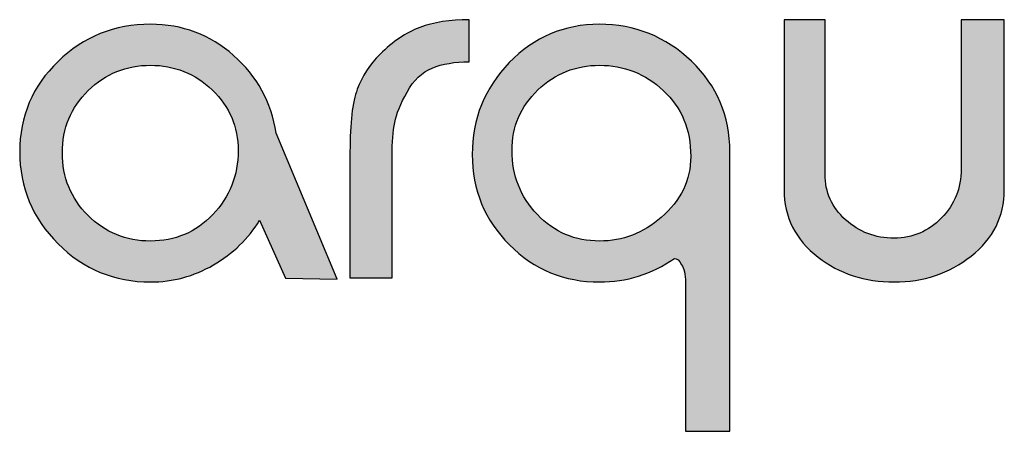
# Model space of a CAD drawing. Header units: millimetres. Extents: x -125 to 300, y 6 to 90.
# Tile 110 of 132: x 287.94 to 288.972, y 22.816 to 23.248. Entities that reach past the tile are written whole.
import ezdxf

# ---------------------------------------------------------------- set-up
doc = ezdxf.new("R2010")
doc.units = ezdxf.units.MM
doc.layers.get('0').update_dxf_attribs({"lineweight": 0})
doc.layers.add('Plano5', color=1, linetype='Continuous')

# ---------------------------------------------------------------- blocks, each defined once
blk = doc.blocks.new('JMULLER')
at = {"layer": 'Plano5', "linetype": 'Continuous', "lineweight": 0}
h = blk.add_hatch(color=7, dxfattribs=at)
h.dxf.hatch_style = 1
edge = h.paths.add_edge_path()
edge.add_spline(control_points=[(131.6482, -14.6047), (131.6482, -14.6047), (131.6482, -14.6047), (131.6482, -14.6047), (131.6482, -14.6047), (131.663, -14.5986), (131.681, -14.5955), (131.7022, -14.5955)], knot_values=[0.666667, 0.666667, 0.666667, 0.666667, 0.700001, 0.700001, 0.700001, 0.700101, 0.733334, 0.733334, 0.733334, 0.733334], degree=3, periodic=0)
edge.add_spline(control_points=[(131.7022, -14.5955), (131.7022, -14.5955), (131.7022, -14.5955), (131.7022, -14.5955), (131.7022, -14.5955), (131.7022, -14.5955), (131.7022, -14.5344), (131.7022, -14.5344)], knot_values=[0.6, 0.6, 0.6, 0.6, 0.633334, 0.633334, 0.633334, 0.633434, 0.666667, 0.666667, 0.666667, 0.666667], degree=3, periodic=0)
edge.add_spline(control_points=[(131.7022, -14.5344), (131.7022, -14.5344), (131.7022, -14.5344), (131.7022, -14.5344), (131.6743, -14.5344), (131.6503, -14.5382), (131.6302, -14.5457)], knot_values=[0.533334, 0.533334, 0.533334, 0.533334, 0.566667, 0.566667, 0.566667, 0.6, 0.6, 0.6, 0.6], degree=3, periodic=0)
edge.add_spline(control_points=[(131.6302, -14.5457), (131.6302, -14.5457), (131.6302, -14.5457), (131.6302, -14.5457), (131.6302, -14.5457), (131.6101, -14.5533), (131.5909, -14.5662), (131.5725, -14.5847)], knot_values=[0.466667, 0.466667, 0.466667, 0.466667, 0.500001, 0.500001, 0.500001, 0.500101, 0.533334, 0.533334, 0.533334, 0.533334], degree=3, periodic=0)
edge.add_spline(control_points=[(131.5725, -14.5847), (131.5725, -14.5847), (131.5725, -14.5847), (131.5725, -14.5847), (131.5725, -14.5847), (131.5574, -14.5997), (131.5464, -14.6166), (131.5394, -14.6353)], knot_values=[0.400001, 0.400001, 0.400001, 0.400001, 0.433334, 0.433334, 0.433334, 0.433434, 0.466667, 0.466667, 0.466667, 0.466667], degree=3, periodic=0)
edge.add_spline(control_points=[(131.5394, -14.6353), (131.5394, -14.6353), (131.5394, -14.6353), (131.5394, -14.6353), (131.5394, -14.6353), (131.5324, -14.654), (131.5289, -14.6842), (131.5289, -14.7261)], knot_values=[0.333334, 0.333334, 0.333334, 0.333334, 0.366668, 0.366668, 0.366668, 0.366768, 0.400001, 0.400001, 0.400001, 0.400001], degree=3, periodic=0)
edge.add_spline(control_points=[(131.5289, -14.7261), (131.5289, -14.7261), (131.5289, -14.7261), (131.5289, -14.7261), (131.5289, -14.7261), (131.5289, -14.7278), (131.5289, -14.7297), (131.5289, -14.7318)], knot_values=[0.3, 0.3, 0.3, 0.3, 0.316667, 0.316667, 0.316667, 0.316767, 0.333334, 0.333334, 0.333334, 0.333334], degree=3, periodic=0)
edge.add_spline(control_points=[(131.5289, -14.7318), (131.5289, -14.734), (131.5289, -14.7364), (131.5289, -14.7391), (131.5289, -14.7391), (131.5289, -14.7417), (131.5289, -14.7446), (131.5289, -14.7477)], knot_values=[0.233333, 0.233333, 0.233333, 0.233333, 0.266667, 0.266667, 0.266667, 0.266767, 0.3, 0.3, 0.3, 0.3], degree=3, periodic=0)
edge.add_spline(control_points=[(131.5289, -14.7477), (131.5289, -14.7509), (131.5289, -14.7543), (131.5289, -14.7579), (131.5289, -14.7579), (131.5289, -14.7579), (131.5289, -14.9094), (131.5289, -14.9094)], knot_values=[0.133334, 0.133334, 0.133334, 0.133334, 0.166667, 0.166667, 0.166667, 0.166767, 0.233333, 0.233333, 0.233333, 0.233333], degree=3, periodic=0)
edge.add_spline(control_points=[(131.5289, -14.9094), (131.5289, -14.9094), (131.59, -14.9094), (131.59, -14.9094)], knot_values=[0.066667, 0.066667, 0.066667, 0.066667, 0.133333, 0.133333, 0.133333, 0.133333], degree=3, periodic=0)
edge.add_spline(control_points=[(131.59, -14.9094), (131.59, -14.9094), (131.59, -14.747), (131.59, -14.747)], knot_values=[0, 0, 0, 0, 0.066666, 0.066666, 0.066666, 0.066666], degree=3, periodic=0)
edge.add_spline(control_points=[(131.59, -14.747), (131.59, -14.7437), (131.59, -14.7386), (131.59, -14.7319), (131.59, -14.7319), (131.59, -14.7271), (131.5901, -14.7224), (131.5903, -14.718)], knot_values=[0.916666, 0.916666, 0.916666, 0.916666, 0.983333, 0.983333, 0.983333, 0.983433, 1, 1, 1, 1], degree=3, periodic=0)
edge.add_spline(control_points=[(131.5903, -14.718), (131.5906, -14.7091), (131.5912, -14.701), (131.5922, -14.6939)], knot_values=[0.883334, 0.883334, 0.883334, 0.883334, 0.916666, 0.916666, 0.916666, 0.916666], degree=3, periodic=0)
edge.add_spline(control_points=[(131.5922, -14.6939), (131.5926, -14.6903), (131.5932, -14.687), (131.5938, -14.6838), (131.5938, -14.6838), (131.5963, -14.6713), (131.6023, -14.6565), (131.6118, -14.6395)], knot_values=[0.800001, 0.800001, 0.800001, 0.800001, 0.816668, 0.816668, 0.816668, 0.816768, 0.883334, 0.883334, 0.883334, 0.883334], degree=3, periodic=0)
edge.add_spline(control_points=[(131.6118, -14.6395), (131.6118, -14.6395), (131.6118, -14.6395), (131.6118, -14.6395), (131.6118, -14.6395), (131.6213, -14.6225), (131.6334, -14.6109), (131.6482, -14.6047)], knot_values=[0.733334, 0.733334, 0.733334, 0.733334, 0.766668, 0.766668, 0.766668, 0.766768, 0.800001, 0.800001, 0.800001, 0.800001], degree=3, periodic=0)
h = blk.add_hatch(color=7, dxfattribs=at)
h.dxf.hatch_style = 1
edge = h.paths.add_edge_path()
edge.add_spline(control_points=[(132.479, -14.7813), (132.479, -14.7813), (132.479, -14.7813), (132.479, -14.7813), (132.479, -14.7813), (132.479, -14.7813), (132.479, -14.5345), (132.479, -14.5344)], knot_values=[0.500001, 0.500001, 0.500001, 0.500001, 0.535715, 0.535715, 0.535715, 0.535815, 0.571429, 0.571429, 0.571429, 0.571429], degree=3, periodic=0)
edge.add_spline(control_points=[(132.479, -14.5344), (132.479, -14.5344), (132.4163, -14.5344), (132.4163, -14.5344)], knot_values=[0.428572, 0.428572, 0.428572, 0.428572, 0.499999, 0.499999, 0.499999, 0.499999], degree=3, periodic=0)
edge.add_spline(control_points=[(132.4163, -14.5344), (132.4163, -14.5345), (132.4163, -14.7512), (132.4163, -14.7512)], knot_values=[0.357143, 0.357143, 0.357143, 0.357143, 0.428571, 0.428571, 0.428571, 0.428571], degree=3, periodic=0)
edge.add_spline(control_points=[(132.4163, -14.7512), (132.4163, -14.7512), (132.4163, -14.7791), (132.4068, -14.8028), (132.3878, -14.8223)], knot_values=[0.285715, 0.285715, 0.285715, 0.285715, 0.321429, 0.357143, 0.357143, 0.357143, 0.357143], degree=3, periodic=0)
edge.add_spline(control_points=[(132.3878, -14.8223), (132.3878, -14.8223), (132.3878, -14.8223), (132.3878, -14.8223), (132.3878, -14.8223), (132.3688, -14.8418), (132.3459, -14.8516), (132.3192, -14.8516)], knot_values=[0.214286, 0.214286, 0.214286, 0.214286, 0.250001, 0.250001, 0.250001, 0.250101, 0.285715, 0.285715, 0.285715, 0.285715], degree=3, periodic=0)
edge.add_spline(control_points=[(132.3192, -14.8516), (132.3192, -14.8516), (132.3192, -14.8516), (132.3192, -14.8516), (132.3192, -14.8516), (132.2918, -14.8516), (132.2682, -14.8427), (132.2484, -14.8248)], knot_values=[0.142858, 0.142858, 0.142858, 0.142858, 0.178572, 0.178572, 0.178572, 0.178673, 0.214286, 0.214286, 0.214286, 0.214286], degree=3, periodic=0)
edge.add_spline(control_points=[(132.2484, -14.8248), (132.2484, -14.8248), (132.2484, -14.8248), (132.2484, -14.8248), (132.2484, -14.8248), (132.2286, -14.807), (132.2187, -14.7849), (132.2187, -14.7587)], knot_values=[0.071429, 0.071429, 0.071429, 0.071429, 0.107144, 0.107144, 0.107144, 0.107244, 0.142858, 0.142858, 0.142858, 0.142858], degree=3, periodic=0)
edge.add_spline(control_points=[(132.2187, -14.7587), (132.2187, -14.7587), (132.2187, -14.7587), (132.2187, -14.7587), (132.2187, -14.7587), (132.2187, -14.7587), (132.2187, -14.5345), (132.2187, -14.5344)], knot_values=[0.000001, 0.000001, 0.000001, 0.000001, 0.035715, 0.035715, 0.035715, 0.035815, 0.071429, 0.071429, 0.071429, 0.071429], degree=3, periodic=0)
edge.add_spline(control_points=[(132.2187, -14.5344), (132.2187, -14.5344), (132.1593, -14.5344), (132.1593, -14.5344), (132.1593, -14.5344), (132.1593, -14.5344), (132.1593, -14.7813), (132.1593, -14.7813), (132.1593, -14.7813), (132.1593, -14.8209), (132.1757, -14.8536), (132.2087, -14.8792)], knot_values=[0.785715, 0.785715, 0.785715, 0.785715, 0.857142, 0.857142, 0.857142, 0.857242, 0.928571, 0.928571, 0.928571, 0.928671, 0.999999, 0.999999, 0.999999, 0.999999], degree=3, periodic=0)
edge.add_spline(control_points=[(132.2087, -14.8792), (132.2087, -14.8792), (132.2087, -14.8792), (132.2087, -14.8792), (132.2087, -14.8792), (132.2394, -14.9032), (132.2762, -14.9152), (132.3191, -14.9152)], knot_values=[0.714286, 0.714286, 0.714286, 0.714286, 0.750001, 0.750001, 0.750001, 0.750101, 0.785715, 0.785715, 0.785715, 0.785715], degree=3, periodic=0)
edge.add_spline(control_points=[(132.3191, -14.9152), (132.3192, -14.9152), (132.3192, -14.9152), (132.3192, -14.9152), (132.3192, -14.9152), (132.3616, -14.9152), (132.3988, -14.9027), (132.4309, -14.8776)], knot_values=[0.642858, 0.642858, 0.642858, 0.642858, 0.678572, 0.678572, 0.678572, 0.678672, 0.714286, 0.714286, 0.714286, 0.714286], degree=3, periodic=0)
edge.add_spline(control_points=[(132.4309, -14.8776), (132.4309, -14.8776), (132.4309, -14.8776), (132.4309, -14.8776), (132.4309, -14.8776), (132.463, -14.8524), (132.479, -14.8204), (132.479, -14.7813)], knot_values=[0.571429, 0.571429, 0.571429, 0.571429, 0.607144, 0.607144, 0.607144, 0.607244, 0.642858, 0.642858, 0.642858, 0.642858], degree=3, periodic=0)
h = blk.add_hatch(color=7, dxfattribs=at)
h.dxf.hatch_style = 1
edge = h.paths.add_edge_path()
edge.add_spline(control_points=[(131.4218, -14.6993), (131.4145, -14.6541), (131.3939, -14.6165), (131.3598, -14.5863), (131.3598, -14.5863), (131.3258, -14.5562), (131.2856, -14.5411), (131.2393, -14.5411)], knot_values=[0.818183, 0.818183, 0.818183, 0.818183, 0.909092, 0.909092, 0.909092, 0.909192, 1, 1, 1, 1], degree=3, periodic=0)
edge.add_spline(control_points=[(131.2393, -14.5411), (131.2393, -14.5411), (131.2393, -14.5411), (131.2393, -14.5411), (131.2393, -14.5411), (131.1868, -14.5411), (131.1421, -14.5591), (131.1049, -14.5951)], knot_values=[0.727274, 0.727274, 0.727274, 0.727274, 0.772729, 0.772729, 0.772729, 0.772829, 0.818183, 0.818183, 0.818183, 0.818183], degree=3, periodic=0)
edge.add_spline(control_points=[(131.1049, -14.5951), (131.1049, -14.5951), (131.1049, -14.5951), (131.1049, -14.5951), (131.1049, -14.5951), (131.0678, -14.6311), (131.0493, -14.6748), (131.0493, -14.7261)], knot_values=[0.636365, 0.636365, 0.636365, 0.636365, 0.68182, 0.68182, 0.68182, 0.68192, 0.727274, 0.727274, 0.727274, 0.727274], degree=3, periodic=0)
edge.add_spline(control_points=[(131.0493, -14.7261), (131.0493, -14.7261), (131.0493, -14.7261), (131.0493, -14.7261), (131.0493, -14.7261), (131.0493, -14.778), (131.0678, -14.8225), (131.1049, -14.8596)], knot_values=[0.545455, 0.545455, 0.545455, 0.545455, 0.59091, 0.59091, 0.59091, 0.59101, 0.636365, 0.636365, 0.636365, 0.636365], degree=3, periodic=0)
edge.add_spline(control_points=[(131.1049, -14.8596), (131.1049, -14.8596), (131.1049, -14.8596), (131.1049, -14.8596), (131.1049, -14.8596), (131.1421, -14.8967), (131.1868, -14.9152), (131.2393, -14.9152)], knot_values=[0.454546, 0.454546, 0.454546, 0.454546, 0.500001, 0.500001, 0.500001, 0.500101, 0.545455, 0.545455, 0.545455, 0.545455], degree=3, periodic=0)
edge.add_spline(control_points=[(131.2393, -14.9152), (131.2393, -14.9152), (131.2393, -14.9152), (131.2393, -14.9152), (131.2393, -14.9152), (131.2717, -14.9152), (131.3021, -14.907), (131.3305, -14.8905)], knot_values=[0.363637, 0.363637, 0.363637, 0.363637, 0.409092, 0.409092, 0.409092, 0.409192, 0.454546, 0.454546, 0.454546, 0.454546], degree=3, periodic=0)
edge.add_spline(control_points=[(131.3305, -14.8905), (131.3305, -14.8905), (131.3305, -14.8905), (131.3305, -14.8905), (131.3305, -14.8905), (131.359, -14.8741), (131.3813, -14.8524), (131.3975, -14.8257)], knot_values=[0.272728, 0.272728, 0.272728, 0.272728, 0.318183, 0.318183, 0.318183, 0.318283, 0.363637, 0.363637, 0.363637, 0.363637], degree=3, periodic=0)
edge.add_spline(control_points=[(131.3975, -14.8257), (131.3975, -14.8257), (131.3975, -14.8257), (131.3975, -14.8257), (131.3975, -14.8257), (131.3975, -14.8257), (131.4353, -14.9096), (131.4353, -14.9096)], knot_values=[0.181819, 0.181819, 0.181819, 0.181819, 0.227274, 0.227274, 0.227274, 0.227374, 0.272728, 0.272728, 0.272728, 0.272728], degree=3, periodic=0)
edge.add_spline(control_points=[(131.4353, -14.9096), (131.4353, -14.9096), (131.5105, -14.911), (131.5105, -14.911)], knot_values=[0.09091, 0.09091, 0.09091, 0.09091, 0.181817, 0.181817, 0.181817, 0.181817], degree=3, periodic=0)
edge.add_spline(control_points=[(131.5105, -14.911), (131.5105, -14.911), (131.4218, -14.6993), (131.4218, -14.6993)], knot_values=[0, 0, 0, 0, 0.090908, 0.090908, 0.090908, 0.090908], degree=3, periodic=0)
edge = h.paths.add_edge_path(flags=16)
edge.add_spline(control_points=[(131.2393, -14.6006), (131.2739, -14.6006), (131.3038, -14.6125), (131.3289, -14.6365), (131.3289, -14.6365), (131.354, -14.6605), (131.3665, -14.6898), (131.3665, -14.7244)], knot_values=[0.750001, 0.750001, 0.750001, 0.750001, 0.875001, 0.875001, 0.875001, 0.875101, 1, 1, 1, 1], degree=3, periodic=0)
edge.add_spline(control_points=[(131.3665, -14.7244), (131.3665, -14.7244), (131.3665, -14.7244), (131.3665, -14.7244), (131.3665, -14.7244), (131.3665, -14.7607), (131.3543, -14.7916), (131.3297, -14.8173)], knot_values=[0.625001, 0.625001, 0.625001, 0.625001, 0.687502, 0.687502, 0.687502, 0.687602, 0.750001, 0.750001, 0.750001, 0.750001], degree=3, periodic=0)
edge.add_spline(control_points=[(131.3297, -14.8173), (131.3297, -14.8173), (131.3297, -14.8173), (131.3297, -14.8173), (131.3297, -14.8173), (131.3051, -14.843), (131.275, -14.8558), (131.2393, -14.8558)], knot_values=[0.500001, 0.500001, 0.500001, 0.500001, 0.562502, 0.562502, 0.562502, 0.562602, 0.625001, 0.625001, 0.625001, 0.625001], degree=3, periodic=0)
edge.add_spline(control_points=[(131.2393, -14.8558), (131.2393, -14.8558), (131.2393, -14.8558), (131.2393, -14.8558), (131.2393, -14.8558), (131.2036, -14.8558), (131.1733, -14.8434), (131.1485, -14.8186)], knot_values=[0.375001, 0.375001, 0.375001, 0.375001, 0.437502, 0.437502, 0.437502, 0.437602, 0.500001, 0.500001, 0.500001, 0.500001], degree=3, periodic=0)
edge.add_spline(control_points=[(131.1485, -14.8186), (131.1485, -14.8186), (131.1485, -14.8186), (131.1485, -14.8186), (131.1485, -14.8186), (131.1236, -14.7937), (131.1112, -14.7635), (131.1112, -14.7278)], knot_values=[0.250001, 0.250001, 0.250001, 0.250001, 0.312502, 0.312502, 0.312502, 0.312602, 0.375001, 0.375001, 0.375001, 0.375001], degree=3, periodic=0)
edge.add_spline(control_points=[(131.1112, -14.7278), (131.1112, -14.7278), (131.1112, -14.7278), (131.1112, -14.7278), (131.1112, -14.7278), (131.1112, -14.6921), (131.1238, -14.6619), (131.1489, -14.6374)], knot_values=[0.125001, 0.125001, 0.125001, 0.125001, 0.187502, 0.187502, 0.187502, 0.187602, 0.250001, 0.250001, 0.250001, 0.250001], degree=3, periodic=0)
edge.add_spline(control_points=[(131.1489, -14.6374), (131.1489, -14.6374), (131.1489, -14.6374), (131.1489, -14.6374), (131.1489, -14.6374), (131.174, -14.6128), (131.2041, -14.6006), (131.2393, -14.6006)], knot_values=[0, 0, 0, 0, 0.062501, 0.062501, 0.062501, 0.062601, 0.125001, 0.125001, 0.125001, 0.125001], degree=3, periodic=0)
h = blk.add_hatch(color=7, dxfattribs=at)
h.dxf.hatch_style = 1
edge = h.paths.add_edge_path()
edge.add_spline(control_points=[(132.0806, -14.7261), (132.0806, -14.7261), (132.0806, -14.7261), (132.0806, -14.7261), (132.0806, -14.7261), (132.0806, -14.6742), (132.0619, -14.6304), (132.0246, -14.5947)], knot_values=[0.583334, 0.583334, 0.583334, 0.583334, 0.625001, 0.625001, 0.625001, 0.625101, 0.666667, 0.666667, 0.666667, 0.666667], degree=3, periodic=0)
edge.add_spline(control_points=[(132.0246, -14.5947), (132.0246, -14.5947), (132.0246, -14.5947), (132.0246, -14.5947), (132.0246, -14.5947), (131.9872, -14.559), (131.9427, -14.5411), (131.891, -14.5411)], knot_values=[0.500001, 0.500001, 0.500001, 0.500001, 0.541668, 0.541668, 0.541668, 0.541768, 0.583334, 0.583334, 0.583334, 0.583334], degree=3, periodic=0)
edge.add_spline(control_points=[(131.891, -14.5411), (131.891, -14.5411), (131.891, -14.5411), (131.891, -14.5411), (131.891, -14.5411), (131.8398, -14.5411), (131.7962, -14.5597), (131.7602, -14.5968)], knot_values=[0.416668, 0.416668, 0.416668, 0.416668, 0.458335, 0.458335, 0.458335, 0.458435, 0.500001, 0.500001, 0.500001, 0.500001], degree=3, periodic=0)
edge.add_spline(control_points=[(131.7602, -14.5968), (131.7602, -14.5968), (131.7602, -14.5968), (131.7602, -14.5968), (131.7602, -14.5968), (131.7244, -14.6339), (131.7064, -14.6784), (131.7064, -14.7303)], knot_values=[0.333334, 0.333334, 0.333334, 0.333334, 0.375001, 0.375001, 0.375001, 0.375101, 0.416668, 0.416668, 0.416668, 0.416668], degree=3, periodic=0)
edge.add_spline(control_points=[(131.7064, -14.7303), (131.7064, -14.7303), (131.7064, -14.7303), (131.7064, -14.7303), (131.7064, -14.7303), (131.7064, -14.7816), (131.7244, -14.8253), (131.7604, -14.8612)], knot_values=[0.250001, 0.250001, 0.250001, 0.250001, 0.291668, 0.291668, 0.291668, 0.291768, 0.333334, 0.333334, 0.333334, 0.333334], degree=3, periodic=0)
edge.add_spline(control_points=[(131.7604, -14.8612), (131.7604, -14.8612), (131.7604, -14.8612), (131.7604, -14.8612), (131.7604, -14.8612), (131.7964, -14.8972), (131.8401, -14.9152), (131.8914, -14.9152)], knot_values=[0.166667, 0.166667, 0.166667, 0.166667, 0.208335, 0.208335, 0.208335, 0.208435, 0.250001, 0.250001, 0.250001, 0.250001], degree=3, periodic=0)
edge.add_spline(control_points=[(131.8914, -14.9152), (131.8914, -14.9152), (131.8914, -14.9152), (131.8914, -14.9152), (131.8914, -14.9152), (131.9305, -14.9152), (131.9667, -14.9038), (132.0002, -14.8809)], knot_values=[0.083334, 0.083334, 0.083334, 0.083334, 0.125001, 0.125001, 0.125001, 0.125101, 0.166667, 0.166667, 0.166667, 0.166667], degree=3, periodic=0)
edge.add_spline(control_points=[(132.0002, -14.8809), (132.0002, -14.8809), (132.0002, -14.8809), (132.0002, -14.8809), (132.0002, -14.8809), (132.0036, -14.8809), (132.0069, -14.884), (132.0103, -14.8901)], knot_values=[0, 0, 0, 0, 0.041668, 0.041668, 0.041668, 0.041768, 0.083334, 0.083334, 0.083334, 0.083334], degree=3, periodic=0)
edge.add_spline(control_points=[(132.0103, -14.8901), (132.0142, -14.8951), (132.0161, -14.9038), (132.0161, -14.916), (132.0161, -14.916), (132.0161, -14.916), (132.0161, -15.132), (132.0161, -15.132)], knot_values=[0.833334, 0.833334, 0.833334, 0.833334, 0.916667, 0.916667, 0.916667, 0.916767, 1, 1, 1, 1], degree=3, periodic=0)
edge.add_spline(control_points=[(132.0161, -15.132), (132.0161, -15.132), (132.0806, -15.132), (132.0806, -15.132), (132.0806, -15.132)], knot_values=[0.75, 0.75, 0.75, 0.75, 0.791666, 0.833333, 0.833333, 0.833333, 0.833333], degree=3, periodic=0)
edge.add_spline(control_points=[(132.0806, -15.132), (132.0806, -15.132), (132.0806, -14.7261), (132.0806, -14.7261)], knot_values=[0.666667, 0.666667, 0.666667, 0.666667, 0.75, 0.75, 0.75, 0.75], degree=3, periodic=0)
edge = h.paths.add_edge_path(flags=16)
edge.add_spline(control_points=[(131.9839, -14.6374), (131.9839, -14.6374), (131.9839, -14.6374), (131.9839, -14.6374), (131.9839, -14.6374), (132.0104, -14.6619), (132.0237, -14.6937), (132.0237, -14.7328)], knot_values=[0.250001, 0.250001, 0.250001, 0.250001, 0.312502, 0.312502, 0.312502, 0.312602, 0.375001, 0.375001, 0.375001, 0.375001], degree=3, periodic=0)
edge.add_spline(control_points=[(132.0237, -14.7328), (132.0237, -14.7328), (132.0237, -14.7328), (132.0237, -14.7328), (132.0237, -14.7328), (132.0237, -14.7674), (132.0094, -14.7969), (131.981, -14.8215)], knot_values=[0.125001, 0.125001, 0.125001, 0.125001, 0.187502, 0.187502, 0.187502, 0.187602, 0.250001, 0.250001, 0.250001, 0.250001], degree=3, periodic=0)
edge.add_spline(control_points=[(131.981, -14.8215), (131.981, -14.8215), (131.981, -14.8215), (131.981, -14.8215), (131.981, -14.8215), (131.9547, -14.8444), (131.9249, -14.8558), (131.8914, -14.8558)], knot_values=[0, 0, 0, 0, 0.062501, 0.062501, 0.062501, 0.062601, 0.125001, 0.125001, 0.125001, 0.125001], degree=3, periodic=0)
edge.add_spline(control_points=[(131.8914, -14.8558), (131.8557, -14.8558), (131.8255, -14.843), (131.801, -14.8173), (131.801, -14.8173), (131.7764, -14.7916), (131.7642, -14.7607), (131.7642, -14.7244)], knot_values=[0.750001, 0.750001, 0.750001, 0.750001, 0.875001, 0.875001, 0.875001, 0.875101, 1, 1, 1, 1], degree=3, periodic=0)
edge.add_spline(control_points=[(131.7642, -14.7244), (131.7642, -14.7244), (131.7642, -14.7244), (131.7642, -14.7244), (131.7642, -14.7244), (131.7642, -14.6898), (131.7767, -14.6605), (131.8018, -14.6365)], knot_values=[0.625001, 0.625001, 0.625001, 0.625001, 0.687502, 0.687502, 0.687502, 0.687602, 0.750001, 0.750001, 0.750001, 0.750001], degree=3, periodic=0)
edge.add_spline(control_points=[(131.8018, -14.6365), (131.8018, -14.6365), (131.8018, -14.6365), (131.8018, -14.6365), (131.8018, -14.6365), (131.8269, -14.6125), (131.8568, -14.6006), (131.8914, -14.6006)], knot_values=[0.500001, 0.500001, 0.500001, 0.500001, 0.562502, 0.562502, 0.562502, 0.562602, 0.625001, 0.625001, 0.625001, 0.625001], degree=3, periodic=0)
edge.add_spline(control_points=[(131.8914, -14.6006), (131.8914, -14.6006), (131.8914, -14.6006), (131.8914, -14.6006), (131.8914, -14.6006), (131.9266, -14.6006), (131.9574, -14.6128), (131.9839, -14.6374)], knot_values=[0.375001, 0.375001, 0.375001, 0.375001, 0.437502, 0.437502, 0.437502, 0.437602, 0.500001, 0.500001, 0.500001, 0.500001], degree=3, periodic=0)
at = {"layer": 'Plano5', "color": 7}
for points, knots in [([(131.59, -14.747), (131.59, -14.747), (131.59, -14.9094), (131.59, -14.9094), (131.59, -14.9094), (131.59, -14.9094), (131.5289, -14.9094), (131.5289, -14.9094), (131.5289, -14.9094), (131.5289, -14.9094), (131.5289, -14.7579), (131.5289, -14.7579), (131.5289, -14.7579), (131.5289, -14.7506), (131.5289, -14.7444), (131.5289, -14.7391), (131.5289, -14.7391), (131.5289, -14.7338), (131.5289, -14.7294), (131.5289, -14.7261), (131.5289, -14.7261), (131.5289, -14.6842), (131.5324, -14.654), (131.5394, -14.6353), (131.5394, -14.6353), (131.5464, -14.6166), (131.5574, -14.5997), (131.5725, -14.5847), (131.5725, -14.5847), (131.5909, -14.5662), (131.6101, -14.5533), (131.6302, -14.5457), (131.6302, -14.5457), (131.6503, -14.5382), (131.6743, -14.5344), (131.7022, -14.5344), (131.7022, -14.5344), (131.7022, -14.5344), (131.7022, -14.5955), (131.7022, -14.5955), (131.7022, -14.5955), (131.681, -14.5955), (131.663, -14.5986), (131.6482, -14.6047), (131.6482, -14.6047), (131.6334, -14.6109), (131.6213, -14.6225), (131.6118, -14.6395), (131.6118, -14.6395), (131.6023, -14.6565), (131.5963, -14.6713), (131.5938, -14.6838), (131.5938, -14.6838), (131.5913, -14.6964), (131.59, -14.7124), (131.59, -14.7319), (131.59, -14.7319), (131.59, -14.7386), (131.59, -14.7437), (131.59, -14.747)], [0, 0, 0, 0, 0.066667, 0.066667, 0.066667, 0.066667, 0.133333, 0.133333, 0.133333, 0.133333, 0.2, 0.2, 0.2, 0.2, 0.266667, 0.266667, 0.266667, 0.266667, 0.333333, 0.333333, 0.333333, 0.333333, 0.4, 0.4, 0.4, 0.4, 0.466667, 0.466667, 0.466667, 0.466667, 0.533333, 0.533333, 0.533333, 0.533333, 0.6, 0.6, 0.6, 0.6, 0.666667, 0.666667, 0.666667, 0.666667, 0.733333, 0.733333, 0.733333, 0.733333, 0.8, 0.8, 0.8, 0.8, 0.866667, 0.866667, 0.866667, 0.866667, 0.933333, 0.933333, 0.933333, 0.933333, 1, 1, 1, 1]), ([(132.2187, -14.5344), (132.2187, -14.5344), (132.2187, -14.7587), (132.2187, -14.7587), (132.2187, -14.7587), (132.2187, -14.7849), (132.2286, -14.807), (132.2484, -14.8248), (132.2484, -14.8248), (132.2682, -14.8427), (132.2918, -14.8516), (132.3192, -14.8516), (132.3192, -14.8516), (132.3459, -14.8516), (132.3688, -14.8418), (132.3878, -14.8223), (132.3878, -14.8223), (132.4068, -14.8028), (132.4163, -14.7791), (132.4163, -14.7512), (132.4163, -14.7512), (132.4163, -14.7512), (132.4163, -14.5344), (132.4163, -14.5344), (132.4163, -14.5344), (132.4163, -14.5344), (132.479, -14.5344), (132.479, -14.5344), (132.479, -14.5344), (132.479, -14.5344), (132.479, -14.7813), (132.479, -14.7813), (132.479, -14.7813), (132.479, -14.8204), (132.463, -14.8524), (132.4309, -14.8776), (132.4309, -14.8776), (132.3988, -14.9027), (132.3616, -14.9152), (132.3192, -14.9152), (132.3192, -14.9152), (132.2762, -14.9152), (132.2394, -14.9032), (132.2087, -14.8792), (132.2087, -14.8792), (132.1757, -14.8536), (132.1593, -14.8209), (132.1593, -14.7813), (132.1593, -14.7813), (132.1593, -14.7813), (132.1593, -14.5344), (132.1593, -14.5344), (132.1593, -14.5344), (132.1593, -14.5344), (132.2187, -14.5344), (132.2187, -14.5344)], [0, 0, 0, 0, 0.071429, 0.071429, 0.071429, 0.071429, 0.142857, 0.142857, 0.142857, 0.142857, 0.214286, 0.214286, 0.214286, 0.214286, 0.285714, 0.285714, 0.285714, 0.285714, 0.357143, 0.357143, 0.357143, 0.357143, 0.428571, 0.428571, 0.428571, 0.428571, 0.5, 0.5, 0.5, 0.5, 0.571429, 0.571429, 0.571429, 0.571429, 0.642857, 0.642857, 0.642857, 0.642857, 0.714286, 0.714286, 0.714286, 0.714286, 0.785714, 0.785714, 0.785714, 0.785714, 0.857143, 0.857143, 0.857143, 0.857143, 0.928571, 0.928571, 0.928571, 0.928571, 1, 1, 1, 1]), ([(131.4218, -14.6993), (131.4218, -14.6993), (131.5105, -14.911), (131.5105, -14.911), (131.5105, -14.911), (131.5105, -14.911), (131.4353, -14.9096), (131.4353, -14.9096), (131.4353, -14.9096), (131.4353, -14.9096), (131.3975, -14.8257), (131.3975, -14.8257), (131.3975, -14.8257), (131.3813, -14.8524), (131.359, -14.8741), (131.3305, -14.8905), (131.3305, -14.8905), (131.3021, -14.907), (131.2717, -14.9152), (131.2393, -14.9152), (131.2393, -14.9152), (131.1868, -14.9152), (131.1421, -14.8967), (131.1049, -14.8596), (131.1049, -14.8596), (131.0678, -14.8225), (131.0493, -14.778), (131.0493, -14.7261), (131.0493, -14.7261), (131.0493, -14.6748), (131.0678, -14.6311), (131.1049, -14.5951), (131.1049, -14.5951), (131.1421, -14.5591), (131.1868, -14.5411), (131.2393, -14.5411), (131.2393, -14.5411), (131.2856, -14.5411), (131.3258, -14.5562), (131.3598, -14.5863), (131.3598, -14.5863), (131.3939, -14.6165), (131.4145, -14.6541), (131.4218, -14.6993)], [0, 0, 0, 0, 0.090909, 0.090909, 0.090909, 0.090909, 0.181818, 0.181818, 0.181818, 0.181818, 0.272727, 0.272727, 0.272727, 0.272727, 0.363636, 0.363636, 0.363636, 0.363636, 0.454545, 0.454545, 0.454545, 0.454545, 0.545455, 0.545455, 0.545455, 0.545455, 0.636364, 0.636364, 0.636364, 0.636364, 0.727273, 0.727273, 0.727273, 0.727273, 0.818182, 0.818182, 0.818182, 0.818182, 0.909091, 0.909091, 0.909091, 0.909091, 1, 1, 1, 1]), ([(132.0103, -14.8901), (132.0069, -14.884), (132.0036, -14.8809), (132.0002, -14.8809), (132.0002, -14.8809), (131.9667, -14.9038), (131.9305, -14.9152), (131.8914, -14.9152), (131.8914, -14.9152), (131.8401, -14.9152), (131.7964, -14.8972), (131.7604, -14.8612), (131.7604, -14.8612), (131.7244, -14.8253), (131.7064, -14.7816), (131.7064, -14.7303), (131.7064, -14.7303), (131.7064, -14.6784), (131.7244, -14.6339), (131.7602, -14.5968), (131.7602, -14.5968), (131.7962, -14.5597), (131.8398, -14.5411), (131.891, -14.5411), (131.891, -14.5411), (131.9427, -14.5411), (131.9872, -14.559), (132.0246, -14.5947), (132.0246, -14.5947), (132.0619, -14.6304), (132.0806, -14.6742), (132.0806, -14.7261), (132.0806, -14.7261), (132.0806, -14.7261), (132.0806, -15.132), (132.0806, -15.132), (132.0806, -15.132), (132.0806, -15.132), (132.0161, -15.132), (132.0161, -15.132), (132.0161, -15.132), (132.0161, -15.132), (132.0161, -14.916), (132.0161, -14.916), (132.0161, -14.916), (132.0161, -14.9038), (132.0142, -14.8951), (132.0103, -14.8901)], [0, 0, 0, 0, 0.083333, 0.083333, 0.083333, 0.083333, 0.166667, 0.166667, 0.166667, 0.166667, 0.25, 0.25, 0.25, 0.25, 0.333333, 0.333333, 0.333333, 0.333333, 0.416667, 0.416667, 0.416667, 0.416667, 0.5, 0.5, 0.5, 0.5, 0.583333, 0.583333, 0.583333, 0.583333, 0.666667, 0.666667, 0.666667, 0.666667, 0.75, 0.75, 0.75, 0.75, 0.833333, 0.833333, 0.833333, 0.833333, 0.916667, 0.916667, 0.916667, 0.916667, 1, 1, 1, 1]), ([(131.2393, -14.6006), (131.2041, -14.6006), (131.174, -14.6128), (131.1489, -14.6374), (131.1489, -14.6374), (131.1238, -14.6619), (131.1112, -14.6921), (131.1112, -14.7278), (131.1112, -14.7278), (131.1112, -14.7635), (131.1236, -14.7937), (131.1485, -14.8186), (131.1485, -14.8186), (131.1733, -14.8434), (131.2036, -14.8558), (131.2393, -14.8558), (131.2393, -14.8558), (131.275, -14.8558), (131.3051, -14.843), (131.3297, -14.8173), (131.3297, -14.8173), (131.3543, -14.7916), (131.3665, -14.7607), (131.3665, -14.7244), (131.3665, -14.7244), (131.3665, -14.6898), (131.354, -14.6605), (131.3289, -14.6365), (131.3289, -14.6365), (131.3038, -14.6125), (131.2739, -14.6006), (131.2393, -14.6006)], [0, 0, 0, 0, 0.125, 0.125, 0.125, 0.125, 0.25, 0.25, 0.25, 0.25, 0.375, 0.375, 0.375, 0.375, 0.5, 0.5, 0.5, 0.5, 0.625, 0.625, 0.625, 0.625, 0.75, 0.75, 0.75, 0.75, 0.875, 0.875, 0.875, 0.875, 1, 1, 1, 1]), ([(131.8914, -14.8558), (131.9249, -14.8558), (131.9547, -14.8444), (131.981, -14.8215), (131.981, -14.8215), (132.0094, -14.7969), (132.0237, -14.7674), (132.0237, -14.7328), (132.0237, -14.7328), (132.0237, -14.6937), (132.0104, -14.6619), (131.9839, -14.6374), (131.9839, -14.6374), (131.9574, -14.6128), (131.9266, -14.6006), (131.8914, -14.6006), (131.8914, -14.6006), (131.8568, -14.6006), (131.8269, -14.6125), (131.8018, -14.6365), (131.8018, -14.6365), (131.7767, -14.6605), (131.7642, -14.6898), (131.7642, -14.7244), (131.7642, -14.7244), (131.7642, -14.7607), (131.7764, -14.7916), (131.801, -14.8173), (131.801, -14.8173), (131.8255, -14.843), (131.8557, -14.8558), (131.8914, -14.8558)], [0, 0, 0, 0, 0.125, 0.125, 0.125, 0.125, 0.25, 0.25, 0.25, 0.25, 0.375, 0.375, 0.375, 0.375, 0.5, 0.5, 0.5, 0.5, 0.625, 0.625, 0.625, 0.625, 0.75, 0.75, 0.75, 0.75, 0.875, 0.875, 0.875, 0.875, 1, 1, 1, 1])]:
    blk.add_open_spline(points, degree=3, knots=knots, dxfattribs=at)

msp = doc.modelspace()

# ---------------------------------------------------------------- block references
at = {"color": 0, "xscale": 0.7218114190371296, "yscale": 0.7218114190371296, "zscale": 0.7218114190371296}
msp.add_blockref('JMULLER', (193.34677, 33.73873), dxfattribs=at)
msp.add_blockref('JMULLER', (193.34677, 33.73873), dxfattribs=at)

doc.saveas('drawing.dxf')
